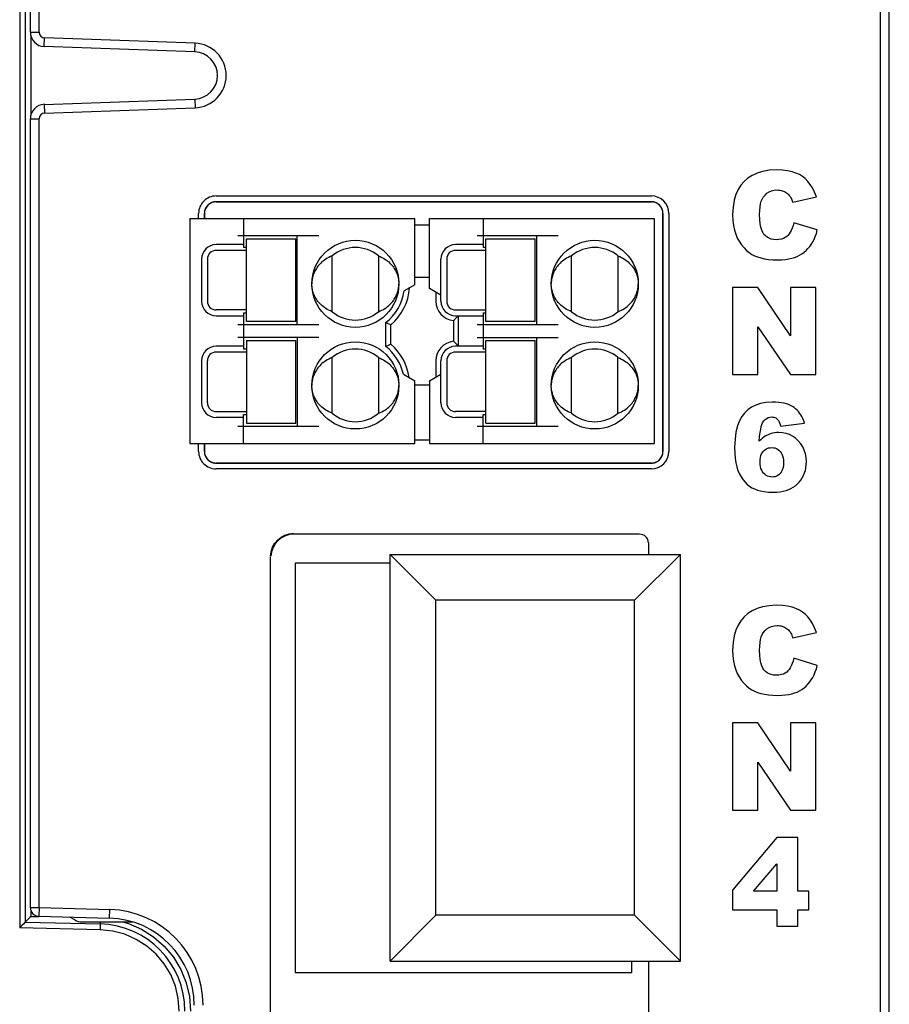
# Model space of a CAD drawing. Header units: millimetres. Extents: x -425 to 2012, y -1195 to -374.
# Tile 9 of 45: x 1218 to 1248, y -988 to -955. Entities that reach past the tile are written whole.
import ezdxf

# ---------------------------------------------------------------- set-up
doc = ezdxf.new("R2010")
doc.units = ezdxf.units.MM
doc.header["$LTSCALE"] = 30.734
doc.layers.get('0').update_dxf_attribs({"linetype": 'CONTINUOUS'})
for name, color, linetype in [('02___PRT_ALL_AXES', 7, 'CONTINUOUS'), ('03___PRT_ALL_CURVES', 7, 'CONTINUOUS'), ('20_ALL_FEATURES', 7, 'CONTINUOUS')]:
    doc.layers.add(name, color=color, linetype=linetype)

msp = doc.modelspace()

# ---------------------------------------------------------------- linework, layer by layer
at = {"color": 7, "linetype": 'Continuous'}
for p, q in [((1247.7, -1010.652), (1247.7, -858.941)), ((1247.4, -1010.252), (1247.4, -859.733)), ((1218.1, -954.959), (1218.1, -939.945)), ((1218.4, -954.959), (1218.4, -939.945)), ((1217.929, -985.608), (1217.929, -951.914)), ((1217.733, -952.641), (1217.733, -985.803)), ((1218.1, -954.959), (1218.4, -954.959)), ((1218.124, -957.798), (1218.124, -955.106)), ((1218.582, -955.459), (1218.593, -955.159)), ((1223.776, -955.34), (1218.593, -955.159)), ((1223.765, -955.64), (1218.582, -955.459)), ((1223.765, -955.64), (1223.776, -955.34)), ((1218.582, -957.446), (1223.765, -957.265)), ((1223.765, -957.265), (1223.776, -957.564)), ((1218.582, -957.446), (1218.593, -957.745)), ((1218.593, -957.745), (1223.776, -957.564)), ((1218.1, -985.112), (1218.1, -957.945)), ((1218.1, -957.945), (1218.4, -957.945)), ((1218.4, -985.112), (1218.4, -957.945)), ((1244.371, -960.816), (1245.189, -960.634)), ((1245.218, -961.77), (1244.405, -961.525)), ((1243.165, -963.752), (1242.3, -963.752)), ((1242.3, -963.752), (1242.3, -966.752)), ((1244.295, -965.414), (1243.165, -963.752)), ((1245.169, -963.752), (1244.295, -963.752)), ((1244.295, -963.752), (1244.295, -965.414)), ((1245.169, -966.752), (1245.169, -963.752)), ((1243.171, -965.107), (1244.295, -966.752)), ((1243.171, -966.752), (1243.171, -965.107)), ((1242.3, -966.752), (1243.171, -966.752)), ((1244.295, -966.752), (1245.169, -966.752)), ((1243.95, -968.53), (1244.778, -968.428)), ((1244.371, -975.816), (1245.189, -975.634)), ((1245.218, -976.77), (1244.405, -976.525)), ((1243.165, -978.752), (1242.3, -978.752)), ((1242.3, -978.752), (1242.3, -981.752)), ((1244.295, -980.414), (1243.165, -978.752)), ((1245.169, -978.752), (1244.295, -978.752)), ((1244.295, -978.752), (1244.295, -980.414)), ((1245.169, -981.752), (1245.169, -978.752)), ((1243.171, -980.107), (1244.295, -981.752)), ((1243.171, -981.752), (1243.171, -980.107)), ((1242.3, -981.752), (1243.171, -981.752)), ((1244.295, -981.752), (1245.169, -981.752)), ((1243.818, -982.701), (1242.3, -984.506)), ((1244.545, -982.701), (1243.818, -982.701)), ((1244.545, -984.545), (1244.545, -982.701)), ((1243.014, -984.545), (1243.818, -983.602)), ((1243.818, -983.602), (1243.818, -984.545)), ((1242.3, -984.506), (1242.3, -985.192)), ((1243.818, -984.545), (1243.014, -984.545)), ((1244.921, -984.545), (1244.545, -984.545)), ((1244.921, -985.192), (1244.921, -984.545)), ((1218.1, -985.112), (1218.4, -985.112)), ((1218.4, -985.112), (1218.392, -985.412)), ((1218.4, -985.112), (1220.836, -985.176)), ((1218.124, -985.413), (1218.124, -985.224)), ((1218.124, -985.413), (1218.392, -985.42)), ((1218.392, -985.412), (1220.828, -985.476)), ((1219.634, -985.536), (1219.466, -985.44)), ((1220.828, -985.476), (1220.836, -985.176)), ((1242.3, -985.192), (1243.818, -985.192)), ((1243.818, -985.192), (1243.818, -985.752)), ((1244.545, -985.192), (1244.921, -985.192)), ((1244.545, -985.752), (1244.545, -985.192)), ((1220.506, -985.876), (1217.733, -985.803)), ((1217.929, -985.608), (1220.508, -985.676)), ((1219.882, -985.602), (1221.615, -985.602)), ((1221.284, -985.602), (1221.479, -985.654)), ((1221.479, -985.654), (1221.931, -985.852)), ((1243.818, -985.752), (1244.545, -985.752)), ((1220.943, -985.922), (1220.506, -985.876)), ((1223.584, -988.175), (1223.624, -988.674)), ((1223.233, -988.675), (1223.198, -988.237))]:
    msp.add_line(p, q, dxfattribs=at)
at = {"linetype": 'Continuous'}
for p, q in [((1224.5, -960.602), (1239.5, -960.602)), ((1239.5, -960.802), (1224.5, -960.802)), ((1223.6, -961.377), (1231.35, -961.377)), ((1223.6, -961.377), (1223.6, -969.127)), ((1223.9, -961.377), (1223.9, -961.202)), ((1224.1, -961.202), (1224.1, -961.377)), ((1225.45, -961.377), (1225.45, -962.377)), ((1231.35, -963.66), (1231.35, -961.377)), ((1231.85, -961.377), (1239.6, -961.377)), ((1231.85, -963.785), (1231.85, -961.377)), ((1233.7, -961.377), (1233.7, -962.377)), ((1239.6, -961.377), (1239.6, -969.127)), ((1239.9, -969.402), (1239.9, -961.202)), ((1240.1, -961.202), (1240.1, -969.402)), ((1231.85, -961.602), (1231.35, -961.602)), ((1228.043, -961.977), (1225.25, -961.977)), ((1225.55, -962.077), (1227.25, -962.077)), ((1225.55, -964.927), (1225.55, -962.077)), ((1227.25, -964.927), (1227.25, -962.077)), ((1227.3, -965.027), (1227.3, -961.977)), ((1236.293, -961.977), (1233.5, -961.977)), ((1233.8, -962.077), (1235.5, -962.077)), ((1233.8, -964.927), (1233.8, -962.077)), ((1235.5, -964.927), (1235.5, -962.077)), ((1235.55, -965.027), (1235.55, -961.977)), ((1225.45, -962.277), (1224.5, -962.277)), ((1225.55, -962.377), (1225.45, -962.377)), ((1233.7, -962.277), (1232.75, -962.277)), ((1233.8, -962.377), (1233.7, -962.377)), ((1225.55, -962.477), (1224.5, -962.477)), ((1228.5, -964.588), (1228.5, -962.667)), ((1230.1, -962.667), (1230.1, -964.588)), ((1233.8, -962.477), (1232.75, -962.477)), ((1236.75, -964.588), (1236.75, -962.667)), ((1238.35, -962.667), (1238.35, -964.588)), ((1224, -962.777), (1224, -964.227)), ((1224.2, -962.777), (1224.2, -964.227)), ((1232.25, -964.227), (1232.25, -962.777)), ((1232.45, -962.777), (1232.45, -964.227)), ((1231.35, -963.402), (1231.85, -963.402)), ((1231.35, -963.66), (1230.982, -963.872)), ((1232.25, -964.016), (1231.85, -963.785)), ((1232.077, -963.916), (1232.077, -964.227)), ((1225.55, -964.527), (1224.5, -964.527)), ((1224.5, -964.727), (1225.45, -964.727)), ((1225.45, -964.627), (1225.55, -964.627)), ((1225.45, -964.627), (1225.45, -965.877)), ((1232.75, -964.527), (1233.8, -964.527)), ((1232.75, -964.727), (1233.7, -964.727)), ((1232.85, -964.727), (1232.75, -964.827)), ((1232.85, -965.777), (1232.85, -964.727)), ((1233.7, -964.627), (1233.8, -964.627)), ((1233.7, -964.627), (1233.7, -965.877)), ((1225.25, -965.027), (1228.043, -965.027)), ((1227.25, -964.927), (1225.55, -964.927)), ((1230.35, -965.79), (1230.35, -964.964)), ((1230.523, -965.709), (1230.523, -965.046)), ((1232.677, -964.897), (1232.677, -965.608)), ((1233.5, -965.027), (1236.293, -965.027)), ((1235.5, -964.927), (1233.8, -964.927)), ((1225.45, -965.777), (1224.5, -965.777)), ((1228.043, -965.477), (1225.25, -965.477)), ((1225.55, -965.577), (1227.25, -965.577)), ((1225.55, -965.577), (1225.55, -968.427)), ((1227.25, -968.427), (1227.25, -965.577)), ((1227.3, -965.477), (1227.3, -968.527)), ((1232.75, -965.677), (1232.85, -965.777)), ((1233.7, -965.777), (1232.75, -965.777)), ((1233.5, -965.477), (1236.293, -965.477)), ((1233.8, -965.577), (1235.5, -965.577)), ((1233.8, -968.427), (1233.8, -965.577)), ((1235.5, -968.427), (1235.5, -965.577)), ((1235.55, -968.527), (1235.55, -965.477)), ((1225.55, -965.977), (1224.5, -965.977)), ((1225.55, -965.877), (1225.45, -965.877)), ((1233.8, -965.977), (1232.75, -965.977)), ((1233.8, -965.877), (1233.7, -965.877)), ((1224, -966.277), (1224, -967.727)), ((1224.2, -967.727), (1224.2, -966.277)), ((1228.5, -968.088), (1228.5, -966.167)), ((1230.1, -966.167), (1230.1, -968.088)), ((1232.077, -966.277), (1232.077, -966.839)), ((1232.25, -967.727), (1232.25, -966.277)), ((1232.45, -966.277), (1232.45, -967.727)), ((1236.75, -968.088), (1236.75, -966.167)), ((1238.35, -968.088), (1238.35, -966.167)), ((1230.955, -966.742), (1231.35, -966.97)), ((1231.85, -966.97), (1232.25, -966.739)), ((1231.35, -969.127), (1231.35, -966.97)), ((1231.35, -967.102), (1231.85, -967.102)), ((1231.85, -966.97), (1231.85, -969.127)), ((1224.5, -968.027), (1225.55, -968.027)), ((1225.45, -968.127), (1225.55, -968.127)), ((1225.45, -969.127), (1225.45, -968.127)), ((1233.8, -968.027), (1232.75, -968.027)), ((1233.7, -968.127), (1233.8, -968.127)), ((1233.7, -969.127), (1233.7, -968.127)), ((1225.45, -968.227), (1224.5, -968.227)), ((1225.55, -968.427), (1227.25, -968.427)), ((1233.7, -968.227), (1232.75, -968.227)), ((1233.8, -968.427), (1235.5, -968.427)), ((1225.25, -968.527), (1228.043, -968.527)), ((1233.5, -968.527), (1236.293, -968.527)), ((1223.6, -969.127), (1231.35, -969.127)), ((1223.9, -969.402), (1223.9, -969.127)), ((1224.1, -969.127), (1224.1, -969.402)), ((1231.35, -969.002), (1231.85, -969.002)), ((1231.85, -969.127), (1239.6, -969.127)), ((1224.5, -969.802), (1239.5, -969.802)), ((1239.5, -970.002), (1224.5, -970.002)), ((1239.085, -972.251), (1227.192, -972.245)), ((1239.4, -972.548), (1239.4, -972.952)), ((1226.377, -973.01), (1226.397, -972.853)), ((1226.377, -976.952), (1226.377, -973.029)), ((1230.5, -973.252), (1227.229, -973.252)), ((1227.229, -973.252), (1227.229, -976.241)), ((1227.229, -976.241), (1227.229, -987.352)), ((1226.377, -1003.376), (1226.377, -976.952)), ((1238.829, -987.352), (1238.829, -986.952)), ((1239.4, -986.952), (1239.4, -988.752)), ((1227.229, -987.352), (1238.829, -987.352))]:
    msp.add_line(p, q, dxfattribs=at)
at = {"color": 7, "linetype": 'Continuous'}
for points in [[(1243.816, -959.701), (1243.561, -959.717), (1243.335, -959.754), (1243.141, -959.813), (1242.973, -959.892), (1242.823, -959.988), (1242.695, -960.102)], [(1244.706, -959.931), (1244.603, -959.867), (1244.484, -959.812), (1244.347, -959.766), (1244.192, -959.731), (1244.014, -959.71), (1243.816, -959.701)], [(1245.189, -960.634), (1245.125, -960.471), (1245.054, -960.327), (1244.976, -960.203), (1244.892, -960.098), (1244.802, -960.006), (1244.706, -959.931)], [(1242.695, -960.102), (1242.583, -960.231), (1242.488, -960.382), (1242.41, -960.553), (1242.351, -960.752), (1242.315, -960.983), (1242.3, -961.246)], [(1243.229, -961.24), (1243.233, -961.102), (1243.245, -960.98), (1243.263, -960.875), (1243.288, -960.786), (1243.319, -960.71), (1243.355, -960.648)], [(1243.355, -960.648), (1243.416, -960.57), (1243.484, -960.507), (1243.558, -960.459), (1243.64, -960.425), (1243.734, -960.403), (1243.839, -960.395)], [(1243.839, -960.395), (1243.885, -960.397), (1243.929, -960.402), (1243.971, -960.41), (1244.012, -960.421), (1244.051, -960.436), (1244.09, -960.453)], [(1244.09, -960.453), (1244.124, -960.473), (1244.158, -960.495), (1244.19, -960.52), (1244.221, -960.549), (1244.251, -960.581), (1244.28, -960.617)], [(1244.28, -960.617), (1244.295, -960.638), (1244.31, -960.665), (1244.325, -960.696), (1244.34, -960.731), (1244.355, -960.771), (1244.371, -960.816)], [(1242.3, -961.246), (1242.308, -961.442), (1242.328, -961.621), (1242.362, -961.78), (1242.407, -961.922), (1242.461, -962.05), (1242.525, -962.163)], [(1243.38, -961.924), (1243.337, -961.863), (1243.301, -961.782), (1243.271, -961.682), (1243.248, -961.56), (1243.234, -961.412), (1243.229, -961.24)], [(1244.405, -961.525), (1244.381, -961.622), (1244.352, -961.71), (1244.32, -961.786), (1244.285, -961.853), (1244.247, -961.91), (1244.207, -961.959)], [(1243.806, -962.108), (1243.712, -962.101), (1243.628, -962.085), (1243.555, -962.059), (1243.491, -962.024), (1243.432, -961.979), (1243.38, -961.924)], [(1244.207, -961.959), (1244.163, -962.002), (1244.11, -962.038), (1244.049, -962.067), (1243.979, -962.089), (1243.897, -962.102), (1243.806, -962.108)], [(1244.96, -962.341), (1245.012, -962.268), (1245.061, -962.186), (1245.107, -962.096), (1245.148, -961.997), (1245.185, -961.889), (1245.218, -961.77)], [(1242.525, -962.163), (1242.609, -962.285), (1242.695, -962.39), (1242.784, -962.479), (1242.874, -962.553), (1242.966, -962.614), (1243.059, -962.661)], [(1244.522, -962.687), (1244.607, -962.645), (1244.687, -962.597), (1244.761, -962.543), (1244.831, -962.483), (1244.897, -962.416), (1244.96, -962.341)], [(1243.059, -962.661), (1243.159, -962.702), (1243.271, -962.736), (1243.396, -962.764), (1243.535, -962.785), (1243.689, -962.798), (1243.859, -962.804)], [(1243.859, -962.804), (1243.998, -962.799), (1244.125, -962.789), (1244.24, -962.772), (1244.344, -962.749), (1244.438, -962.72), (1244.522, -962.687)], [(1243.659, -967.701), (1243.449, -967.715), (1243.261, -967.749), (1243.099, -967.803), (1242.956, -967.877), (1242.826, -967.969), (1242.711, -968.079)], [(1244.224, -967.785), (1244.155, -967.761), (1244.077, -967.741), (1243.989, -967.724), (1243.891, -967.712), (1243.78, -967.704), (1243.659, -967.701)], [(1244.569, -968.027), (1244.523, -967.977), (1244.472, -967.931), (1244.418, -967.889), (1244.359, -967.851), (1244.294, -967.816), (1244.224, -967.785)], [(1242.711, -968.079), (1242.617, -968.198), (1242.536, -968.346), (1242.467, -968.523), (1242.415, -968.733), (1242.383, -968.982), (1242.37, -969.269)], [(1244.778, -968.428), (1244.75, -968.345), (1244.719, -968.269), (1244.685, -968.2), (1244.649, -968.136), (1244.61, -968.079), (1244.569, -968.027)], [(1243.215, -969.048), (1243.23, -968.885), (1243.247, -968.746), (1243.267, -968.633), (1243.288, -968.541), (1243.311, -968.469), (1243.335, -968.417)], [(1243.335, -968.417), (1243.378, -968.352), (1243.425, -968.3), (1243.474, -968.261), (1243.528, -968.235), (1243.587, -968.218), (1243.651, -968.213)], [(1243.651, -968.213), (1243.688, -968.215), (1243.723, -968.221), (1243.754, -968.231), (1243.784, -968.245), (1243.812, -968.263), (1243.839, -968.285)], [(1243.839, -968.285), (1243.861, -968.309), (1243.883, -968.34), (1243.902, -968.377), (1243.92, -968.421), (1243.936, -968.472), (1243.95, -968.53)], [(1243.522, -968.824), (1243.471, -968.85), (1243.421, -968.879), (1243.37, -968.914), (1243.319, -968.953), (1243.267, -968.998), (1243.215, -969.048)], [(1243.886, -968.751), (1243.814, -968.753), (1243.747, -968.76), (1243.685, -968.771), (1243.626, -968.785), (1243.572, -968.803), (1243.522, -968.824)], [(1244.563, -969.038), (1244.465, -968.949), (1244.363, -968.877), (1244.256, -968.823), (1244.143, -968.784), (1244.019, -968.76), (1243.886, -968.751)], [(1244.842, -969.764), (1244.832, -969.615), (1244.808, -969.479), (1244.769, -969.356), (1244.716, -969.244), (1244.647, -969.137), (1244.563, -969.038)], [(1242.37, -969.269), (1242.375, -969.461), (1242.39, -969.635), (1242.414, -969.791), (1242.446, -969.929), (1242.485, -970.053), (1242.531, -970.161)], [(1243.244, -969.764), (1243.248, -969.681), (1243.258, -969.607), (1243.276, -969.543), (1243.299, -969.486), (1243.327, -969.437), (1243.36, -969.396)], [(1243.36, -969.396), (1243.402, -969.356), (1243.445, -969.323), (1243.491, -969.299), (1243.541, -969.281), (1243.595, -969.271), (1243.653, -969.267)], [(1243.653, -969.267), (1243.708, -969.271), (1243.759, -969.282), (1243.807, -969.299), (1243.851, -969.325), (1243.895, -969.359), (1243.936, -969.401)], [(1243.936, -969.401), (1243.969, -969.444), (1243.997, -969.495), (1244.02, -969.554), (1244.037, -969.621), (1244.048, -969.699), (1244.052, -969.786)], [(1243.366, -970.147), (1243.331, -970.102), (1243.301, -970.05), (1243.277, -969.991), (1243.259, -969.925), (1243.248, -969.849), (1243.244, -969.764)], [(1244.052, -969.786), (1244.048, -969.873), (1244.038, -969.949), (1244.021, -970.014), (1243.999, -970.071), (1243.973, -970.119), (1243.942, -970.159)], [(1244.701, -970.306), (1244.743, -970.224), (1244.778, -970.139), (1244.806, -970.052), (1244.825, -969.961), (1244.837, -969.865), (1244.842, -969.764)], [(1242.531, -970.161), (1242.594, -970.275), (1242.66, -970.376), (1242.73, -970.461), (1242.805, -970.534), (1242.884, -970.598), (1242.967, -970.65)], [(1243.667, -970.284), (1243.608, -970.28), (1243.554, -970.268), (1243.503, -970.25), (1243.456, -970.224), (1243.41, -970.189), (1243.366, -970.147)], [(1243.942, -970.159), (1243.902, -970.198), (1243.861, -970.229), (1243.817, -970.253), (1243.771, -970.27), (1243.721, -970.28), (1243.667, -970.284)], [(1244.311, -970.678), (1244.39, -970.634), (1244.463, -970.583), (1244.53, -970.526), (1244.591, -970.461), (1244.648, -970.388), (1244.701, -970.306)], [(1242.967, -970.65), (1243.053, -970.694), (1243.153, -970.731), (1243.265, -970.761), (1243.391, -970.784), (1243.533, -970.798), (1243.69, -970.804)], [(1243.69, -970.804), (1243.819, -970.799), (1243.938, -970.788), (1244.046, -970.769), (1244.143, -970.744), (1244.232, -970.714), (1244.311, -970.678)], [(1243.816, -974.701), (1243.561, -974.717), (1243.335, -974.754), (1243.141, -974.813), (1242.973, -974.892), (1242.823, -974.988), (1242.695, -975.102)], [(1244.706, -974.931), (1244.603, -974.867), (1244.484, -974.812), (1244.347, -974.766), (1244.192, -974.731), (1244.014, -974.71), (1243.816, -974.701)], [(1245.189, -975.634), (1245.125, -975.471), (1245.054, -975.327), (1244.976, -975.203), (1244.892, -975.098), (1244.802, -975.006), (1244.706, -974.931)], [(1242.695, -975.102), (1242.583, -975.231), (1242.488, -975.382), (1242.41, -975.553), (1242.351, -975.752), (1242.315, -975.983), (1242.3, -976.246)], [(1243.355, -975.648), (1243.416, -975.57), (1243.484, -975.507), (1243.558, -975.459), (1243.64, -975.425), (1243.734, -975.403), (1243.839, -975.395)], [(1243.839, -975.395), (1243.885, -975.397), (1243.929, -975.402), (1243.971, -975.41), (1244.012, -975.421), (1244.051, -975.436), (1244.09, -975.453)], [(1244.09, -975.453), (1244.124, -975.473), (1244.158, -975.495), (1244.19, -975.52), (1244.221, -975.549), (1244.251, -975.581), (1244.28, -975.617)], [(1244.28, -975.617), (1244.295, -975.638), (1244.31, -975.665), (1244.325, -975.696), (1244.34, -975.731), (1244.355, -975.771), (1244.371, -975.816)], [(1243.229, -976.24), (1243.233, -976.102), (1243.245, -975.98), (1243.263, -975.875), (1243.288, -975.786), (1243.319, -975.71), (1243.355, -975.648)], [(1242.3, -976.246), (1242.308, -976.442), (1242.328, -976.621), (1242.362, -976.78), (1242.407, -976.922), (1242.461, -977.05), (1242.525, -977.163)], [(1243.38, -976.924), (1243.337, -976.863), (1243.301, -976.782), (1243.271, -976.682), (1243.248, -976.56), (1243.234, -976.412), (1243.229, -976.24)], [(1244.405, -976.525), (1244.381, -976.622), (1244.352, -976.71), (1244.32, -976.786), (1244.285, -976.853), (1244.247, -976.91), (1244.207, -976.959)], [(1243.806, -977.108), (1243.712, -977.101), (1243.628, -977.085), (1243.555, -977.059), (1243.491, -977.024), (1243.432, -976.979), (1243.38, -976.924)], [(1244.207, -976.959), (1244.163, -977.002), (1244.11, -977.038), (1244.049, -977.067), (1243.979, -977.089), (1243.897, -977.102), (1243.806, -977.108)], [(1244.96, -977.341), (1245.012, -977.268), (1245.061, -977.186), (1245.107, -977.096), (1245.148, -976.997), (1245.185, -976.889), (1245.218, -976.77)], [(1242.525, -977.163), (1242.609, -977.285), (1242.695, -977.39), (1242.784, -977.479), (1242.874, -977.553), (1242.966, -977.614), (1243.059, -977.661)], [(1243.059, -977.661), (1243.159, -977.702), (1243.271, -977.736), (1243.396, -977.764), (1243.535, -977.785), (1243.689, -977.798), (1243.859, -977.804)], [(1244.522, -977.687), (1244.607, -977.645), (1244.687, -977.597), (1244.761, -977.543), (1244.831, -977.483), (1244.897, -977.416), (1244.96, -977.341)], [(1243.859, -977.804), (1243.998, -977.799), (1244.125, -977.789), (1244.24, -977.772), (1244.344, -977.749), (1244.438, -977.72), (1244.522, -977.687)], [(1218.124, -985.413), (1218.084, -985.452), (1218.048, -985.488), (1218.014, -985.522), (1217.984, -985.551), (1217.961, -985.575), (1217.943, -985.593), (1217.933, -985.604), (1217.93, -985.608)], [(1217.873, -985.666), (1217.81, -985.728), (1217.773, -985.765), (1217.733, -985.803)], [(1217.929, -985.608), (1217.925, -985.612), (1217.915, -985.624), (1217.897, -985.642), (1217.873, -985.666)], [(1220.506, -985.602), (1220.506, -985.62), (1220.506, -985.65), (1220.507, -985.669), (1220.508, -985.676)], [(1220.508, -985.676), (1220.509, -985.683), (1220.509, -985.705), (1220.509, -985.737), (1220.508, -985.778), (1220.507, -985.825), (1220.506, -985.876)], [(1223.198, -988.237), (1223.099, -987.821), (1222.936, -987.421), (1222.714, -987.052), (1222.438, -986.721), (1222.115, -986.436), (1221.751, -986.205), (1221.356, -986.031), (1220.943, -985.922)], [(1221.931, -985.852), (1222.347, -986.117), (1222.716, -986.442), (1223.032, -986.82), (1223.285, -987.242), (1223.472, -987.699), (1223.584, -988.175)]]:
    msp.add_lwpolyline(points, dxfattribs=at)
at = {"linetype": 'Continuous'}
for points in [[(1224.5, -960.802), (1224.424, -960.809), (1224.352, -960.831), (1224.281, -960.869), (1224.218, -960.919), (1224.167, -960.982), (1224.129, -961.053), (1224.107, -961.126), (1224.1, -961.202)], [(1239.9, -961.202), (1239.892, -961.125), (1239.869, -961.052), (1239.831, -960.98), (1239.779, -960.916), (1239.715, -960.866), (1239.645, -960.83), (1239.573, -960.809), (1239.5, -960.802)], [(1228.5, -962.667), (1228.439, -962.691), (1228.382, -962.718), (1228.328, -962.747), (1228.278, -962.777), (1228.232, -962.809), (1228.188, -962.842), (1228.147, -962.876), (1228.109, -962.911), (1228.074, -962.947), (1228.041, -962.983), (1228.011, -963.02), (1227.983, -963.058), (1227.958, -963.096), (1227.934, -963.134), (1227.913, -963.172), (1227.894, -963.21), (1227.877, -963.248), (1227.862, -963.285), (1227.849, -963.322), (1227.838, -963.359), (1227.828, -963.395), (1227.82, -963.43), (1227.814, -963.464), (1227.808, -963.498)], [(1230.1, -962.667), (1230.16, -962.691), (1230.218, -962.718), (1230.271, -962.747), (1230.321, -962.777), (1230.368, -962.809), (1230.411, -962.842), (1230.452, -962.876), (1230.49, -962.911), (1230.525, -962.947), (1230.558, -962.983), (1230.588, -963.02), (1230.616, -963.058), (1230.642, -963.096), (1230.665, -963.134), (1230.686, -963.172), (1230.705, -963.21), (1230.722, -963.248), (1230.737, -963.285), (1230.75, -963.322), (1230.762, -963.359), (1230.771, -963.395), (1230.779, -963.43), (1230.786, -963.464), (1230.791, -963.498)], [(1236.75, -962.667), (1236.689, -962.691), (1236.632, -962.718), (1236.578, -962.747), (1236.528, -962.777), (1236.482, -962.809), (1236.438, -962.842), (1236.397, -962.876), (1236.359, -962.911), (1236.324, -962.947), (1236.291, -962.983), (1236.261, -963.02), (1236.233, -963.058), (1236.208, -963.096), (1236.184, -963.134), (1236.163, -963.172), (1236.144, -963.21), (1236.127, -963.248), (1236.112, -963.285), (1236.099, -963.322), (1236.088, -963.359), (1236.078, -963.395), (1236.07, -963.43), (1236.064, -963.464), (1236.058, -963.498)], [(1238.35, -962.667), (1238.41, -962.691), (1238.468, -962.718), (1238.521, -962.747), (1238.571, -962.777), (1238.618, -962.809), (1238.661, -962.842), (1238.702, -962.876), (1238.74, -962.911), (1238.775, -962.947), (1238.808, -962.983), (1238.838, -963.02), (1238.866, -963.058), (1238.892, -963.096), (1238.915, -963.134), (1238.936, -963.172), (1238.955, -963.21), (1238.972, -963.248), (1238.987, -963.285), (1239, -963.322), (1239.012, -963.359), (1239.021, -963.395), (1239.029, -963.43), (1239.036, -963.464), (1239.041, -963.498)], [(1227.808, -963.498), (1227.805, -963.531), (1227.802, -963.563), (1227.8, -963.596), (1227.8, -963.627)], [(1227.808, -963.757), (1227.805, -963.724), (1227.802, -963.691), (1227.8, -963.659), (1227.8, -963.627)], [(1228.5, -964.588), (1228.439, -964.563), (1228.382, -964.537), (1228.328, -964.508), (1228.278, -964.478), (1228.232, -964.446), (1228.188, -964.413), (1228.147, -964.379), (1228.109, -964.344), (1228.074, -964.308), (1228.041, -964.271), (1228.011, -964.234), (1227.983, -964.197), (1227.958, -964.159), (1227.934, -964.121), (1227.913, -964.083), (1227.894, -964.045), (1227.877, -964.007), (1227.862, -963.97), (1227.849, -963.932), (1227.838, -963.896), (1227.828, -963.86), (1227.82, -963.825), (1227.814, -963.791), (1227.808, -963.757)], [(1230.1, -964.588), (1230.16, -964.563), (1230.218, -964.537), (1230.271, -964.508), (1230.321, -964.478), (1230.368, -964.446), (1230.411, -964.413), (1230.452, -964.379), (1230.49, -964.344), (1230.525, -964.308), (1230.558, -964.271), (1230.588, -964.234), (1230.616, -964.197), (1230.642, -964.159), (1230.665, -964.121), (1230.686, -964.083), (1230.705, -964.045), (1230.722, -964.007), (1230.737, -963.97), (1230.75, -963.932), (1230.762, -963.896), (1230.771, -963.86), (1230.779, -963.825), (1230.786, -963.791), (1230.791, -963.757)], [(1230.791, -963.498), (1230.795, -963.531), (1230.798, -963.563), (1230.799, -963.596), (1230.8, -963.627)], [(1230.791, -963.757), (1230.795, -963.724), (1230.798, -963.691), (1230.799, -963.659), (1230.8, -963.627)], [(1236.058, -963.498), (1236.055, -963.531), (1236.052, -963.563), (1236.05, -963.596), (1236.05, -963.627)], [(1236.058, -963.757), (1236.055, -963.724), (1236.052, -963.691), (1236.05, -963.659), (1236.05, -963.627)], [(1236.75, -964.588), (1236.689, -964.563), (1236.632, -964.537), (1236.578, -964.508), (1236.528, -964.478), (1236.482, -964.446), (1236.438, -964.413), (1236.397, -964.379), (1236.359, -964.344), (1236.324, -964.308), (1236.291, -964.271), (1236.261, -964.234), (1236.233, -964.197), (1236.208, -964.159), (1236.184, -964.121), (1236.163, -964.083), (1236.144, -964.045), (1236.127, -964.007), (1236.112, -963.97), (1236.099, -963.932), (1236.088, -963.896), (1236.078, -963.86), (1236.07, -963.825), (1236.064, -963.791), (1236.058, -963.757)], [(1238.35, -964.588), (1238.41, -964.563), (1238.468, -964.537), (1238.521, -964.508), (1238.571, -964.478), (1238.618, -964.446), (1238.661, -964.413), (1238.702, -964.379), (1238.74, -964.344), (1238.775, -964.308), (1238.808, -964.271), (1238.838, -964.234), (1238.866, -964.197), (1238.892, -964.159), (1238.915, -964.121), (1238.936, -964.083), (1238.955, -964.045), (1238.972, -964.007), (1238.987, -963.97), (1239, -963.932), (1239.012, -963.896), (1239.021, -963.86), (1239.029, -963.825), (1239.036, -963.791), (1239.041, -963.757)], [(1239.041, -963.498), (1239.045, -963.531), (1239.048, -963.563), (1239.049, -963.596), (1239.05, -963.627)], [(1239.041, -963.757), (1239.045, -963.724), (1239.048, -963.691), (1239.049, -963.659), (1239.05, -963.627)], [(1230.523, -965.046), (1230.494, -965.033), (1230.465, -965.019), (1230.436, -965.006), (1230.407, -964.992), (1230.379, -964.978), (1230.35, -964.964)], [(1232.677, -964.897), (1232.689, -964.885), (1232.701, -964.874), (1232.714, -964.862), (1232.726, -964.851), (1232.738, -964.839), (1232.75, -964.827)], [(1230.523, -965.709), (1230.494, -965.722), (1230.464, -965.736), (1230.435, -965.749), (1230.407, -965.763), (1230.378, -965.777), (1230.35, -965.79)], [(1232.677, -965.608), (1232.689, -965.619), (1232.701, -965.631), (1232.713, -965.642), (1232.725, -965.654), (1232.738, -965.665), (1232.75, -965.677)], [(1228.5, -966.167), (1228.439, -966.191), (1228.382, -966.218), (1228.328, -966.247), (1228.278, -966.277), (1228.232, -966.309), (1228.188, -966.342), (1228.147, -966.376), (1228.109, -966.411), (1228.074, -966.447), (1228.041, -966.483), (1228.011, -966.52), (1227.983, -966.558), (1227.958, -966.596), (1227.934, -966.634), (1227.913, -966.672), (1227.894, -966.71), (1227.877, -966.748), (1227.862, -966.785), (1227.849, -966.822), (1227.838, -966.859), (1227.828, -966.895), (1227.82, -966.93), (1227.814, -966.964), (1227.808, -966.998)], [(1230.1, -966.167), (1230.16, -966.191), (1230.218, -966.218), (1230.271, -966.247), (1230.321, -966.277), (1230.368, -966.309), (1230.411, -966.342), (1230.452, -966.376), (1230.49, -966.411), (1230.525, -966.447), (1230.558, -966.483), (1230.588, -966.52), (1230.616, -966.558), (1230.642, -966.596), (1230.665, -966.634), (1230.686, -966.672), (1230.705, -966.71), (1230.722, -966.748), (1230.737, -966.785), (1230.75, -966.822), (1230.762, -966.859), (1230.771, -966.895), (1230.779, -966.93), (1230.786, -966.964), (1230.791, -966.998)], [(1236.75, -966.167), (1236.689, -966.191), (1236.632, -966.218), (1236.578, -966.247), (1236.528, -966.277), (1236.482, -966.309), (1236.438, -966.342), (1236.397, -966.376), (1236.359, -966.411), (1236.324, -966.447), (1236.291, -966.483), (1236.261, -966.52), (1236.233, -966.558), (1236.208, -966.596), (1236.184, -966.634), (1236.163, -966.672), (1236.144, -966.71), (1236.127, -966.748), (1236.112, -966.785), (1236.099, -966.822), (1236.088, -966.859), (1236.078, -966.895), (1236.07, -966.93), (1236.064, -966.964), (1236.058, -966.998)], [(1238.35, -966.167), (1238.41, -966.191), (1238.468, -966.218), (1238.521, -966.247), (1238.571, -966.277), (1238.618, -966.309), (1238.661, -966.342), (1238.702, -966.376), (1238.74, -966.411), (1238.775, -966.447), (1238.808, -966.483), (1238.838, -966.52), (1238.866, -966.558), (1238.892, -966.596), (1238.915, -966.634), (1238.936, -966.672), (1238.955, -966.71), (1238.972, -966.748), (1238.987, -966.785), (1239, -966.822), (1239.012, -966.859), (1239.021, -966.895), (1239.029, -966.93), (1239.036, -966.964), (1239.041, -966.998)], [(1227.808, -966.998), (1227.805, -967.031), (1227.802, -967.063), (1227.8, -967.096), (1227.8, -967.127)], [(1227.808, -967.257), (1227.805, -967.224), (1227.802, -967.191), (1227.8, -967.159), (1227.8, -967.127)], [(1230.791, -966.998), (1230.795, -967.031), (1230.798, -967.063), (1230.799, -967.096), (1230.8, -967.127)], [(1230.791, -967.257), (1230.795, -967.224), (1230.798, -967.191), (1230.799, -967.159), (1230.8, -967.127)], [(1236.058, -966.998), (1236.055, -967.031), (1236.052, -967.063), (1236.05, -967.096), (1236.05, -967.127)], [(1236.058, -967.257), (1236.055, -967.224), (1236.052, -967.191), (1236.05, -967.159), (1236.05, -967.127)], [(1239.041, -966.998), (1239.045, -967.031), (1239.048, -967.063), (1239.049, -967.096), (1239.05, -967.127)], [(1239.041, -967.257), (1239.045, -967.224), (1239.048, -967.191), (1239.049, -967.159), (1239.05, -967.127)], [(1228.5, -968.088), (1228.439, -968.063), (1228.382, -968.037), (1228.328, -968.008), (1228.278, -967.978), (1228.232, -967.946), (1228.188, -967.913), (1228.147, -967.879), (1228.109, -967.844), (1228.074, -967.808), (1228.041, -967.771), (1228.011, -967.734), (1227.983, -967.697), (1227.958, -967.659), (1227.934, -967.621), (1227.913, -967.583), (1227.894, -967.545), (1227.877, -967.507), (1227.862, -967.47), (1227.849, -967.432), (1227.838, -967.396), (1227.828, -967.36), (1227.82, -967.325), (1227.814, -967.291), (1227.808, -967.257)], [(1230.1, -968.088), (1230.16, -968.063), (1230.218, -968.037), (1230.271, -968.008), (1230.321, -967.978), (1230.368, -967.946), (1230.411, -967.913), (1230.452, -967.879), (1230.49, -967.844), (1230.525, -967.808), (1230.558, -967.771), (1230.588, -967.734), (1230.616, -967.697), (1230.642, -967.659), (1230.665, -967.621), (1230.686, -967.583), (1230.705, -967.545), (1230.722, -967.507), (1230.737, -967.47), (1230.75, -967.432), (1230.762, -967.396), (1230.771, -967.36), (1230.779, -967.325), (1230.786, -967.291), (1230.791, -967.257)], [(1236.75, -968.088), (1236.689, -968.063), (1236.632, -968.037), (1236.578, -968.008), (1236.528, -967.978), (1236.482, -967.946), (1236.438, -967.913), (1236.397, -967.879), (1236.359, -967.844), (1236.324, -967.808), (1236.291, -967.771), (1236.261, -967.734), (1236.233, -967.697), (1236.208, -967.659), (1236.184, -967.621), (1236.163, -967.583), (1236.144, -967.545), (1236.127, -967.507), (1236.112, -967.47), (1236.099, -967.432), (1236.088, -967.396), (1236.078, -967.36), (1236.07, -967.325), (1236.064, -967.291), (1236.058, -967.257)], [(1238.35, -968.088), (1238.41, -968.063), (1238.468, -968.037), (1238.521, -968.008), (1238.571, -967.978), (1238.618, -967.946), (1238.661, -967.913), (1238.702, -967.879), (1238.74, -967.844), (1238.775, -967.808), (1238.808, -967.771), (1238.838, -967.734), (1238.866, -967.697), (1238.892, -967.659), (1238.915, -967.621), (1238.936, -967.583), (1238.955, -967.545), (1238.972, -967.507), (1238.987, -967.47), (1239, -967.432), (1239.012, -967.396), (1239.021, -967.36), (1239.029, -967.325), (1239.036, -967.291), (1239.041, -967.257)], [(1224.1, -969.402), (1224.107, -969.48), (1224.13, -969.553), (1224.169, -969.625), (1224.221, -969.689), (1224.284, -969.738), (1224.355, -969.774), (1224.426, -969.796), (1224.5, -969.802)], [(1239.5, -969.802), (1239.575, -969.795), (1239.647, -969.773), (1239.718, -969.736), (1239.782, -969.686), (1239.832, -969.622), (1239.87, -969.551), (1239.892, -969.479), (1239.9, -969.402)], [(1226.742, -972.35), (1226.875, -972.279), (1227.017, -972.235), (1227.165, -972.218)], [(1226.397, -972.853), (1226.446, -972.702), (1226.523, -972.565)], [(1226.523, -972.565), (1226.623, -972.446), (1226.742, -972.35)]]:
    msp.add_lwpolyline(points, dxfattribs=at)
for centre in [(1229.3, -963.627), (1237.55, -963.627), (1229.3, -967.127), (1237.55, -967.127)]:
    msp.add_circle(centre, 1.5, dxfattribs=at)
at = {"color": 7, "linetype": 'Continuous'}
for centre, radius, start, end in [((1218.6, -954.959), 0.5, 180, 268), ((1218.6, -954.959), 0.2, 180, 268), ((1223.737, -956.452), 1.113, 272, 88), ((1223.737, -956.452), 0.813, 272, 88), ((1218.6, -957.945), 0.5, 92, 180), ((1218.6, -957.945), 0.2, 92, 180), ((1218.4, -985.112), 0.3, 180, 268.5), ((1220.75, -988.475), 3, 0, 88.5), ((1220.75, -988.475), 3.3, 0, 88.5), ((1219.882, -985.102), 0.5, 240.2551, 270), ((1220.429, -988.675), 3, 0, 88.5)]:
    msp.add_arc(centre, radius, start, end, dxfattribs=at)
at = {"linetype": 'Continuous'}
for centre, radius, start, end in [((1224.5, -962.777), 0.5, 90, 180), ((1229.3, -963.627), 1.25, 50.2082, 129.7918), ((1232.75, -962.777), 0.5, 90, 180), ((1237.55, -963.627), 1.25, 50.2082, 129.7918), ((1224.5, -962.777), 0.3, 90.0006, 180.001), ((1232.75, -962.777), 0.3, 90.0006, 180.001), ((1229.3, -963.627), 1.873, 310.7683, 355.7833), ((1229.3, -963.627), 1.7, 308.1445, 351.7118), ((1224.5, -964.227), 0.5, 180, 270), ((1224.5, -964.227), 0.3, 180.0006, 270.001), ((1232.75, -964.227), 0.673, 180, 263.7572), ((1232.75, -964.227), 0.5, 180.0001, 270), ((1232.75, -964.227), 0.3, 180.0006, 270.001), ((1229.3, -963.627), 1.25, 230.2082, 309.7918), ((1237.55, -963.627), 1.25, 230.2082, 309.7918), ((1224.5, -966.277), 0.5, 90, 180), ((1229.3, -967.127), 1.7, 13.1017, 51.8555), ((1229.3, -967.127), 1.873, 8.3245, 49.2317), ((1232.75, -966.277), 0.673, 96.2428, 180), ((1232.75, -966.277), 0.5, 90.0001, 180), ((1224.5, -966.277), 0.3, 90.0006, 180.001), ((1229.3, -967.127), 1.25, 50.2082, 129.7918), ((1232.75, -966.277), 0.3, 90.0006, 180.001), ((1237.55, -967.127), 1.25, 50.2082, 129.7918), ((1224.5, -967.727), 0.5, 180, 270), ((1224.5, -967.727), 0.3, 180.0006, 270.001), ((1232.75, -967.727), 0.5, 180, 270), ((1232.75, -967.727), 0.3, 180.0006, 270.001), ((1229.3, -967.127), 1.25, 230.2082, 309.7918), ((1237.55, -967.127), 1.25, 230.2082, 309.7918)]:
    msp.add_arc(centre, radius, start, end, dxfattribs=at)
for centre, major_axis, ratio, start_param, end_param in [((1224.5, -961.202), (0.6, 0), 1, 1.570796, 3.141593), ((1239.5, -961.202), (0.6, 0), 1, 0, 1.570796), ((1224.5, -969.402), (0.6, 0), 1, -3.141593, -1.570796), ((1239.5, -969.402), (0.6, 0), 1, -1.570796, 0), ((1227.193, -973.046), (0.64, -0.483), 0.998228, 8.500692, 10.029681), ((1239.081, -972.551), (0.318, 0.031), 0.939754, -0.089984, 1.468464)]:
    msp.add_ellipse(centre, major_axis=major_axis, ratio=ratio, start_param=start_param, end_param=end_param, dxfattribs=at)
at = {"layer": '02___PRT_ALL_AXES', "linetype": 'Continuous'}
for p, q in [((1224.5, -960.602), (1239.5, -960.602)), ((1239.5, -960.802), (1224.5, -960.802)), ((1223.9, -961.377), (1223.9, -961.202)), ((1224.1, -961.202), (1224.1, -961.377)), ((1239.9, -969.402), (1239.9, -961.202)), ((1240.1, -961.202), (1240.1, -969.402)), ((1223.9, -969.402), (1223.9, -969.127)), ((1224.1, -969.127), (1224.1, -969.402)), ((1224.5, -969.802), (1239.5, -969.802)), ((1239.5, -970.002), (1224.5, -970.002)), ((1239.085, -972.251), (1227.192, -972.245)), ((1239.4, -972.548), (1239.4, -972.952)), ((1226.377, -973.01), (1226.397, -972.853)), ((1226.377, -976.952), (1226.377, -973.029)), ((1226.377, -1003.376), (1226.377, -976.952)), ((1239.4, -986.952), (1239.4, -988.752))]:
    msp.add_line(p, q, dxfattribs=at)
for points in [[(1224.5, -960.802), (1224.424, -960.809), (1224.352, -960.831), (1224.281, -960.869), (1224.218, -960.919), (1224.167, -960.982), (1224.129, -961.053), (1224.107, -961.126), (1224.1, -961.202)], [(1224.5, -960.802), (1224.487, -960.803), (1224.474, -960.803), (1224.461, -960.804), (1224.448, -960.806), (1224.435, -960.808), (1224.422, -960.81), (1224.409, -960.813), (1224.396, -960.816), (1224.384, -960.82), (1224.371, -960.824), (1224.359, -960.828), (1224.347, -960.833), (1224.335, -960.838), (1224.323, -960.844), (1224.311, -960.85), (1224.3, -960.856), (1224.288, -960.863), (1224.277, -960.87), (1224.267, -960.877), (1224.256, -960.885), (1224.246, -960.893), (1224.236, -960.902), (1224.226, -960.91), (1224.217, -960.92), (1224.208, -960.929), (1224.199, -960.939), (1224.191, -960.949), (1224.182, -960.959), (1224.175, -960.969), (1224.167, -960.98), (1224.16, -960.991), (1224.153, -961.002), (1224.147, -961.014), (1224.141, -961.025), (1224.135, -961.037), (1224.13, -961.049), (1224.125, -961.061), (1224.121, -961.074), (1224.117, -961.086), (1224.113, -961.099), (1224.11, -961.112), (1224.107, -961.124), (1224.105, -961.137), (1224.103, -961.15), (1224.102, -961.163), (1224.101, -961.176), (1224.1, -961.189), (1224.1, -961.202)], [(1239.9, -961.202), (1239.892, -961.125), (1239.869, -961.052), (1239.831, -960.98), (1239.779, -960.916), (1239.715, -960.866), (1239.645, -960.83), (1239.573, -960.809), (1239.5, -960.802)], [(1239.9, -961.202), (1239.9, -961.189), (1239.899, -961.176), (1239.898, -961.163), (1239.896, -961.15), (1239.894, -961.137), (1239.892, -961.124), (1239.889, -961.112), (1239.886, -961.099), (1239.882, -961.086), (1239.878, -961.074), (1239.874, -961.061), (1239.869, -961.049), (1239.864, -961.037), (1239.858, -961.025), (1239.852, -961.014), (1239.846, -961.002), (1239.839, -960.991), (1239.832, -960.98), (1239.825, -960.969), (1239.817, -960.959), (1239.809, -960.949), (1239.8, -960.939), (1239.792, -960.929), (1239.783, -960.92), (1239.773, -960.91), (1239.763, -960.902), (1239.753, -960.893), (1239.743, -960.885), (1239.733, -960.877), (1239.722, -960.87), (1239.711, -960.863), (1239.7, -960.856), (1239.688, -960.85), (1239.677, -960.844), (1239.665, -960.838), (1239.653, -960.833), (1239.641, -960.828), (1239.628, -960.824), (1239.616, -960.82), (1239.603, -960.816), (1239.591, -960.813), (1239.578, -960.81), (1239.565, -960.808), (1239.552, -960.806), (1239.539, -960.804), (1239.526, -960.803), (1239.513, -960.803), (1239.5, -960.802)], [(1224.1, -969.402), (1224.107, -969.48), (1224.13, -969.553), (1224.169, -969.625), (1224.221, -969.689), (1224.284, -969.738), (1224.355, -969.774), (1224.426, -969.796), (1224.5, -969.802)], [(1224.1, -969.402), (1224.1, -969.415), (1224.101, -969.429), (1224.102, -969.442), (1224.103, -969.455), (1224.105, -969.467), (1224.107, -969.48), (1224.11, -969.493), (1224.113, -969.506), (1224.117, -969.518), (1224.121, -969.531), (1224.125, -969.543), (1224.13, -969.555), (1224.135, -969.567), (1224.141, -969.579), (1224.147, -969.591), (1224.153, -969.602), (1224.16, -969.614), (1224.167, -969.625), (1224.175, -969.635), (1224.182, -969.646), (1224.191, -969.656), (1224.199, -969.666), (1224.208, -969.676), (1224.217, -969.685), (1224.226, -969.694), (1224.236, -969.703), (1224.246, -969.711), (1224.256, -969.72), (1224.267, -969.727), (1224.277, -969.735), (1224.288, -969.742), (1224.3, -969.749), (1224.311, -969.755), (1224.323, -969.761), (1224.335, -969.767), (1224.347, -969.772), (1224.359, -969.777), (1224.371, -969.781), (1224.384, -969.785), (1224.396, -969.789), (1224.409, -969.792), (1224.422, -969.795), (1224.435, -969.797), (1224.448, -969.799), (1224.461, -969.8), (1224.474, -969.801), (1224.487, -969.802), (1224.5, -969.802)], [(1239.5, -969.802), (1239.575, -969.795), (1239.647, -969.773), (1239.718, -969.736), (1239.782, -969.686), (1239.832, -969.622), (1239.87, -969.551), (1239.892, -969.479), (1239.9, -969.402)], [(1239.5, -969.802), (1239.513, -969.802), (1239.526, -969.801), (1239.539, -969.8), (1239.552, -969.799), (1239.565, -969.797), (1239.578, -969.795), (1239.591, -969.792), (1239.603, -969.789), (1239.616, -969.785), (1239.628, -969.781), (1239.641, -969.777), (1239.653, -969.772), (1239.665, -969.767), (1239.677, -969.761), (1239.688, -969.755), (1239.7, -969.749), (1239.711, -969.742), (1239.722, -969.735), (1239.733, -969.727), (1239.743, -969.72), (1239.753, -969.711), (1239.763, -969.703), (1239.773, -969.694), (1239.783, -969.685), (1239.792, -969.676), (1239.8, -969.666), (1239.809, -969.656), (1239.817, -969.646), (1239.825, -969.635), (1239.832, -969.625), (1239.839, -969.614), (1239.846, -969.602), (1239.852, -969.591), (1239.858, -969.579), (1239.864, -969.567), (1239.869, -969.555), (1239.874, -969.543), (1239.878, -969.531), (1239.882, -969.518), (1239.886, -969.506), (1239.889, -969.493), (1239.892, -969.48), (1239.894, -969.467), (1239.896, -969.455), (1239.898, -969.442), (1239.899, -969.429), (1239.9, -969.415), (1239.9, -969.402)], [(1226.742, -972.35), (1226.875, -972.279), (1227.017, -972.235), (1227.165, -972.218)], [(1226.397, -972.853), (1226.446, -972.702), (1226.523, -972.565)], [(1226.523, -972.565), (1226.623, -972.446), (1226.742, -972.35)]]:
    msp.add_lwpolyline(points, dxfattribs=at)
for centre, major_axis, ratio, start_param, end_param in [((1224.5, -961.202), (0.6, 0), 1, 1.570796, 3.141593), ((1239.5, -961.202), (0.6, 0), 1, 0, 1.570796), ((1224.5, -969.402), (0.6, 0), 1, -3.141593, -1.570796), ((1239.5, -969.402), (0.6, 0), 1, -1.570796, 0), ((1227.193, -973.046), (0.64, -0.483), 0.998228, 8.500692, 10.029681), ((1239.081, -972.551), (0.318, 0.031), 0.939754, -0.089984, 1.468464)]:
    msp.add_ellipse(centre, major_axis=major_axis, ratio=ratio, start_param=start_param, end_param=end_param, dxfattribs=at)
at = {"layer": '03___PRT_ALL_CURVES', "linetype": 'Continuous'}
for p, q in [((1224.5, -960.802), (1239.5, -960.802)), ((1224.1, -961.377), (1224.1, -961.202)), ((1239.9, -961.202), (1239.9, -969.402)), ((1224.1, -969.402), (1224.1, -969.127)), ((1239.5, -969.802), (1224.5, -969.802))]:
    msp.add_line(p, q, dxfattribs=at)
for points in [[(1224.5, -960.802), (1224.487, -960.803), (1224.474, -960.803), (1224.461, -960.804), (1224.448, -960.806), (1224.435, -960.808), (1224.422, -960.81), (1224.409, -960.813), (1224.396, -960.816), (1224.384, -960.82), (1224.371, -960.824), (1224.359, -960.828), (1224.347, -960.833), (1224.335, -960.838), (1224.323, -960.844), (1224.311, -960.85), (1224.3, -960.856), (1224.288, -960.863), (1224.277, -960.87), (1224.267, -960.877), (1224.256, -960.885), (1224.246, -960.893), (1224.236, -960.902), (1224.226, -960.91), (1224.217, -960.92), (1224.208, -960.929), (1224.199, -960.939), (1224.191, -960.949), (1224.182, -960.959), (1224.175, -960.969), (1224.167, -960.98), (1224.16, -960.991), (1224.153, -961.002), (1224.147, -961.014), (1224.141, -961.025), (1224.135, -961.037), (1224.13, -961.049), (1224.125, -961.061), (1224.121, -961.074), (1224.117, -961.086), (1224.113, -961.099), (1224.11, -961.112), (1224.107, -961.124), (1224.105, -961.137), (1224.103, -961.15), (1224.102, -961.163), (1224.101, -961.176), (1224.1, -961.189), (1224.1, -961.202)], [(1239.9, -961.202), (1239.9, -961.189), (1239.899, -961.176), (1239.898, -961.163), (1239.896, -961.15), (1239.894, -961.137), (1239.892, -961.124), (1239.889, -961.112), (1239.886, -961.099), (1239.882, -961.086), (1239.878, -961.074), (1239.874, -961.061), (1239.869, -961.049), (1239.864, -961.037), (1239.858, -961.025), (1239.852, -961.014), (1239.846, -961.002), (1239.839, -960.991), (1239.832, -960.98), (1239.825, -960.969), (1239.817, -960.959), (1239.809, -960.949), (1239.8, -960.939), (1239.792, -960.929), (1239.783, -960.92), (1239.773, -960.91), (1239.763, -960.902), (1239.753, -960.893), (1239.743, -960.885), (1239.733, -960.877), (1239.722, -960.87), (1239.711, -960.863), (1239.7, -960.856), (1239.688, -960.85), (1239.677, -960.844), (1239.665, -960.838), (1239.653, -960.833), (1239.641, -960.828), (1239.628, -960.824), (1239.616, -960.82), (1239.603, -960.816), (1239.591, -960.813), (1239.578, -960.81), (1239.565, -960.808), (1239.552, -960.806), (1239.539, -960.804), (1239.526, -960.803), (1239.513, -960.803), (1239.5, -960.802)], [(1224.1, -969.402), (1224.1, -969.415), (1224.101, -969.429), (1224.102, -969.442), (1224.103, -969.455), (1224.105, -969.467), (1224.107, -969.48), (1224.11, -969.493), (1224.113, -969.506), (1224.117, -969.518), (1224.121, -969.531), (1224.125, -969.543), (1224.13, -969.555), (1224.135, -969.567), (1224.141, -969.579), (1224.147, -969.591), (1224.153, -969.602), (1224.16, -969.614), (1224.167, -969.625), (1224.175, -969.635), (1224.182, -969.646), (1224.191, -969.656), (1224.199, -969.666), (1224.208, -969.676), (1224.217, -969.685), (1224.226, -969.694), (1224.236, -969.703), (1224.246, -969.711), (1224.256, -969.72), (1224.267, -969.727), (1224.277, -969.735), (1224.288, -969.742), (1224.3, -969.749), (1224.311, -969.755), (1224.323, -969.761), (1224.335, -969.767), (1224.347, -969.772), (1224.359, -969.777), (1224.371, -969.781), (1224.384, -969.785), (1224.396, -969.789), (1224.409, -969.792), (1224.422, -969.795), (1224.435, -969.797), (1224.448, -969.799), (1224.461, -969.8), (1224.474, -969.801), (1224.487, -969.802), (1224.5, -969.802)], [(1239.5, -969.802), (1239.513, -969.802), (1239.526, -969.801), (1239.539, -969.8), (1239.552, -969.799), (1239.565, -969.797), (1239.578, -969.795), (1239.591, -969.792), (1239.603, -969.789), (1239.616, -969.785), (1239.628, -969.781), (1239.641, -969.777), (1239.653, -969.772), (1239.665, -969.767), (1239.677, -969.761), (1239.688, -969.755), (1239.7, -969.749), (1239.711, -969.742), (1239.722, -969.735), (1239.733, -969.727), (1239.743, -969.72), (1239.753, -969.711), (1239.763, -969.703), (1239.773, -969.694), (1239.783, -969.685), (1239.792, -969.676), (1239.8, -969.666), (1239.809, -969.656), (1239.817, -969.646), (1239.825, -969.635), (1239.832, -969.625), (1239.839, -969.614), (1239.846, -969.602), (1239.852, -969.591), (1239.858, -969.579), (1239.864, -969.567), (1239.869, -969.555), (1239.874, -969.543), (1239.878, -969.531), (1239.882, -969.518), (1239.886, -969.506), (1239.889, -969.493), (1239.892, -969.48), (1239.894, -969.467), (1239.896, -969.455), (1239.898, -969.442), (1239.899, -969.429), (1239.9, -969.415), (1239.9, -969.402)]]:
    msp.add_lwpolyline(points, dxfattribs=at)
at = {"layer": '20_ALL_FEATURES', "linetype": 'Continuous'}
for p, q in [((1230.5, -972.952), (1240.5, -972.952)), ((1230.5, -972.952), (1232.076, -974.529)), ((1230.5, -976.952), (1230.5, -972.952)), ((1240.5, -972.952), (1238.923, -974.529)), ((1240.5, -986.952), (1240.5, -972.952)), ((1238.923, -974.529), (1232.076, -974.529)), ((1232.076, -976.952), (1232.076, -974.529)), ((1238.923, -985.376), (1238.923, -974.529)), ((1230.5, -986.952), (1230.5, -976.952)), ((1232.076, -985.376), (1232.076, -976.952)), ((1230.5, -986.952), (1232.076, -985.376)), ((1238.923, -985.376), (1232.076, -985.376)), ((1240.5, -986.952), (1238.923, -985.376)), ((1230.5, -986.952), (1240.5, -986.952))]:
    msp.add_line(p, q, dxfattribs=at)

doc.saveas('drawing.dxf')
